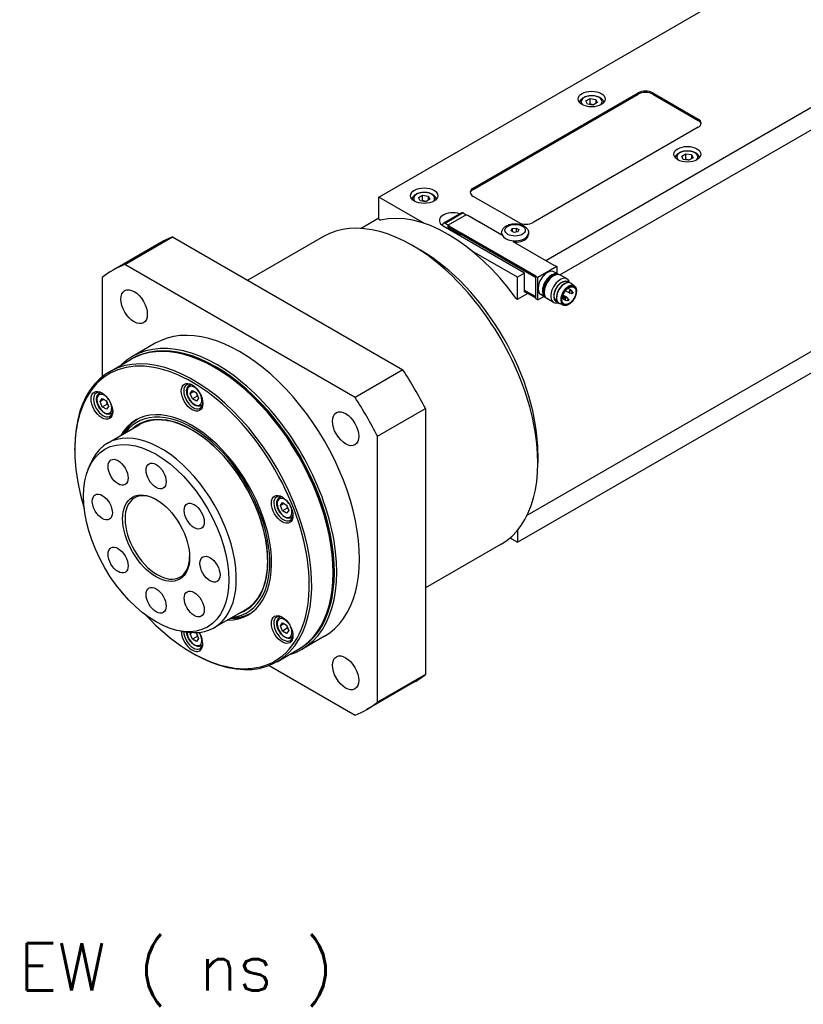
# Model space of a CAD drawing. Extents: x 47048 to 48733, y 15921 to 17109.
# Tile 19 of 26: x 48386 to 48502, y 16738 to 16884. Entities that reach past the tile are written whole.
import ezdxf

# ---------------------------------------------------------------- set-up
doc = ezdxf.new("R2010")
doc.units = 0
doc.header["$LTSCALE"] = 25.4
doc.layers.get('0').update_dxf_attribs({"linetype": 'CONTINUOUS'})
doc.layers.add('ATA-TEXT', color=7, linetype='CONTINUOUS')
doc.styles.get("Standard").update_dxf_attribs({"font": 'simplex.shx'})

msp = doc.modelspace()

# ---------------------------------------------------------------- linework, layer by layer
for p, q in [((48583.670512, 16917.4433858), (48463.7805573, 16848.2248881)), ((48465.8260255, 16846.1398535), (48584.0947761, 16914.4223484)), ((48439.0671753, 16857.6350112), (48499.7015818, 16892.6423021)), ((48453.0325342, 16858.9618182), (48477.4277181, 16873.0463842)), ((48453.0325342, 16858.757694), (48477.4277181, 16872.84226)), ((48477.4277181, 16873.0463842), (48477.4277181, 16872.84226)), ((48479.5490385, 16872.84226), (48479.5490385, 16873.0463842)), ((48479.5490385, 16873.0463842), (48486.2665529, 16869.1680254)), ((48479.5490385, 16872.84226), (48486.2665529, 16868.9639013)), ((48469.6969107, 16871.8489868), (48470.3092832, 16872.2025402)), ((48469.9210546, 16871.3660239), (48469.6969107, 16871.8489868)), ((48470.7575709, 16871.2366143), (48469.9210546, 16871.3660239)), ((48470.3092832, 16871.3860436), (48470.3092832, 16872.2025402)), ((48470.3092832, 16872.2025402), (48471.1457995, 16872.0731306)), ((48471.3699433, 16871.5901677), (48470.7575709, 16871.2366143)), ((48471.1457995, 16872.0731306), (48471.1457995, 16871.4607582)), ((48471.1457995, 16872.0731306), (48471.3699433, 16871.5901677)), ((48486.2665529, 16869.1680254), (48486.2665529, 16868.9639013)), ((48486.2665529, 16867.9432806), (48461.871369, 16853.8587145)), ((48483.8390463, 16863.684021), (48484.4514188, 16864.0375743)), ((48484.4514188, 16863.2210778), (48484.4514188, 16864.0375743)), ((48484.4514188, 16864.0375743), (48485.2879351, 16863.9081648)), ((48485.2879351, 16863.9081648), (48485.2879351, 16863.2957924)), ((48485.2879351, 16863.9081648), (48485.512079, 16863.4252019)), ((48484.0631902, 16863.201058), (48483.8390463, 16863.684021)), ((48484.8997065, 16863.0716485), (48484.0631902, 16863.201058)), ((48485.512079, 16863.4252019), (48484.8997065, 16863.0716485)), ((48444.9481734, 16857.5602966), (48445.5605458, 16857.91385)), ((48445.5605458, 16857.0973534), (48445.5605458, 16857.91385)), ((48445.5605458, 16857.91385), (48446.3970621, 16857.7844405)), ((48453.0325342, 16858.757694), (48453.0325342, 16858.9618182)), ((48439.0671753, 16854.3690249), (48439.0671753, 16857.6350112)), ((48445.8381265, 16853.7258007), (48439.0671753, 16857.6350112)), ((48445.1723173, 16857.0773337), (48444.9481734, 16857.5602966)), ((48446.0088336, 16856.9479242), (48445.1723173, 16857.0773337)), ((48446.621206, 16857.3014776), (48446.0088336, 16856.9479242)), ((48446.3970621, 16857.7844405), (48446.3970621, 16857.172068)), ((48446.3970621, 16857.7844405), (48446.621206, 16857.3014776)), ((48459.7500486, 16853.8587145), (48453.0325342, 16857.7370733)), ((48451.2958422, 16855.3031624), (48448.619443, 16853.7579426)), ((48451.5458422, 16855.278398), (48448.869443, 16853.7331782)), ((48452.0072294, 16855.0222222), (48449.3202236, 16853.4708787)), ((48451.5458422, 16855.278398), (48451.9983905, 16855.0171191)), ((48452.1840061, 16854.9201601), (48452.0072294, 16855.0222222)), ((48439.0671753, 16854.490056), (48436.4789419, 16852.9957388)), ((48439.0671753, 16854.3690249), (48439.3139755, 16854.2265347)), ((48449.3219914, 16853.4718993), (48448.869443, 16853.7331782)), ((48452.2547167, 16854.9609849), (48452.1840061, 16854.9201601)), ((48452.2547167, 16854.9609849), (48454.0224837, 16853.9403642)), ((48453.951773, 16853.8995394), (48454.0224837, 16853.9403642)), ((48457.2398195, 16852.0011848), (48453.951773, 16853.8995394)), ((48454.0224837, 16853.9403642), (48454.0224837, 16853.8587145)), ((48448.5158896, 16853.529054), (48448.5158896, 16853.4086938)), ((48460.6339321, 16846.4081832), (48448.6131168, 16853.3484042)), ((48449.3202236, 16852.9401559), (48449.3202236, 16853.4708787)), ((48449.3202236, 16853.4708787), (48449.4970003, 16853.3688166)), ((48449.4970003, 16853.3688166), (48449.4262896, 16853.3279918)), ((48449.4262896, 16853.3279918), (48449.4262896, 16853.1238676)), ((48451.1940566, 16852.307371), (48449.4262896, 16853.3279918)), ((48449.4262896, 16853.1238676), (48451.1940566, 16852.1032469)), ((48449.4970003, 16853.0830428), (48449.4970003, 16852.8380938)), ((48449.514678, 16853.0728366), (48449.514678, 16852.8278876)), ((48451.1940566, 16852.307371), (48451.2647672, 16852.3481959)), ((48451.1940566, 16852.1032469), (48451.1940566, 16852.307371)), ((48451.1940566, 16852.1032469), (48451.2647672, 16852.1440717)), ((48462.2249223, 16845.7958108), (48451.2470896, 16852.1338655)), ((48451.2647672, 16852.3481959), (48451.2647672, 16852.1440717)), ((48451.2647672, 16852.3481959), (48462.295633, 16845.9795225)), ((48451.2647672, 16852.1440717), (48462.2249223, 16845.8162232)), ((48457.2197185, 16852.3277834), (48457.2197185, 16852.1236593)), ((48458.662041, 16852.6497587), (48458.8114702, 16852.971734)), ((48459.0702893, 16852.4140565), (48458.662041, 16852.6497587)), ((48458.8114702, 16852.971734), (48459.3691478, 16853.058007)), ((48458.8114702, 16852.971734), (48458.8114702, 16852.5634857)), ((48459.6279668, 16852.5003295), (48459.0702893, 16852.4140565)), ((48459.3691478, 16853.058007), (48459.3691478, 16852.46029)), ((48459.3691478, 16853.058007), (48459.7773961, 16852.8223048)), ((48459.7773961, 16852.8223048), (48459.6279668, 16852.5003295)), ((48461.2197185, 16852.3277834), (48461.2197185, 16852.1236593)), ((48406.8821464, 16850.919128), (48399.8110786, 16846.8366451)), ((48401.5362805, 16847.6642409), (48408.6073483, 16851.7467238)), ((48408.6073483, 16851.7467238), (48442.6569445, 16832.0881803)), ((48430.8919227, 16851.7907977), (48419.7114664, 16845.3357583)), ((48464.9826388, 16847.530866), (48458.9368758, 16851.0213889)), ((48445.2543596, 16849.7762316), (48444.0169227, 16850.4906661)), ((48459.5732719, 16845.7958108), (48452.8023207, 16849.7050213)), ((48435.5858767, 16828.0056974), (48401.5362805, 16847.6642409)), ((48460.6339321, 16846.4081832), (48459.5732719, 16845.7958108)), ((48460.6339321, 16843.5504452), (48460.6339321, 16846.4081832)), ((48465.4069029, 16847.3675667), (48462.5784757, 16845.7345736)), ((48465.6040854, 16846.2189906), (48464.9676893, 16846.5864141)), ((48465.0533495, 16847.5716909), (48464.9826388, 16847.530866)), ((48465.0533495, 16847.5716909), (48465.4069029, 16847.3675667)), ((48465.4069029, 16847.3675667), (48465.4069029, 16846.332834)), ((48398.2317587, 16845.7563743), (48398.2317587, 16831.0872143)), ((48459.5732719, 16842.5298245), (48459.5732719, 16845.7958108)), ((48462.295633, 16845.9795225), (48462.2249223, 16845.9386977)), ((48462.2249223, 16845.9386977), (48462.2249223, 16842.6318865)), ((48462.5784757, 16845.7345736), (48462.2249223, 16845.9386977)), ((48462.5784757, 16842.4277624), (48462.5784757, 16845.7345736)), ((48464.6997961, 16845.8719491), (48464.9167011, 16845.9971793)), ((48466.8971046, 16845.5302007), (48465.9167011, 16846.0962369)), ((48466.6779483, 16844.8946391), (48466.7792834, 16844.9313522)), ((48467.0790555, 16844.9921386), (48466.9265096, 16845.080211)), ((48467.9929548, 16844.4699854), (48467.4853507, 16844.8665153)), ((48459.5732719, 16842.5298245), (48461.0581962, 16843.3871459)), ((48460.6339321, 16843.8566314), (48462.2249223, 16842.9380728)), ((48462.2249223, 16842.9176604), (48460.6339321, 16843.836219)), ((48462.2249223, 16842.7135362), (48460.6339321, 16843.6320949)), ((48460.7046428, 16843.59127), (48460.6339321, 16843.5504452)), ((48518.6357178, 16843.8486491), (48460.9789419, 16810.5604941)), ((48463.5024875, 16843.7981499), (48463.5024875, 16843.5476895)), ((48467.229982, 16843.4543721), (48466.657861, 16843.7846864)), ((48467.479982, 16843.8873848), (48467.028549, 16844.1480198)), ((48467.610082, 16843.3721758), (48467.311678, 16843.4246575)), ((48467.7412161, 16843.5993068), (48467.5465636, 16843.8314913)), ((48459.3264716, 16842.6723147), (48459.5732719, 16842.5298245)), ((48459.5732719, 16806.6039749), (48521.3593288, 16842.2761715)), ((48462.2249223, 16842.6318865), (48462.5784757, 16842.4277624)), ((48462.5784757, 16842.4277624), (48463.4745805, 16842.9451287)), ((48463.6540854, 16842.8414916), (48463.0176893, 16843.208915)), ((48464.8971046, 16842.066099), (48463.9167011, 16842.6321353)), ((48465.4540555, 16842.177556), (48465.3015096, 16842.2656284)), ((48465.337939, 16842.5736748), (48465.356812, 16842.4675594)), ((48466.6112636, 16842.3827203), (48466.1598306, 16842.6433553)), ((48466.3726451, 16842.6577413), (48466.1664965, 16842.6939976)), ((48466.8612636, 16842.815733), (48466.2891425, 16843.1460473)), ((48466.5037792, 16842.8848722), (48466.3091268, 16843.1170568)), ((48466.9913635, 16842.300524), (48466.6929596, 16842.3530057)), ((48467.1224977, 16842.527655), (48466.9278452, 16842.7598395)), ((48466.3632031, 16841.6471726), (48465.765996, 16841.8885057)), ((48406.0610786, 16836.0113275), (48402.7023214, 16834.0721481)), ((48399.2917875, 16831.8144003), (48402.473768, 16833.6515177)), ((48415.0255447, 16832.3236172), (48414.848768, 16832.4256793)), ((48442.6569445, 16832.0881803), (48435.5858767, 16828.0056974)), ((48411.1099855, 16829.8383284), (48411.2759104, 16829.9341252)), ((48411.2311918, 16828.5946877), (48411.537378, 16829.0302834)), ((48411.2311918, 16828.5946877), (48411.7615218, 16828.9008739)), ((48411.537378, 16829.0302834), (48412.1497504, 16828.67673)), ((48397.7908851, 16828.6487144), (48397.9568099, 16828.7445111)), ((48397.9120913, 16827.4050736), (48398.2182775, 16827.8406694)), ((48398.4424214, 16827.7112598), (48397.9120913, 16827.4050736)), ((48398.2182775, 16826.6159245), (48397.9120913, 16827.4050736)), ((48398.2182775, 16827.8406694), (48398.8306499, 16827.487116)), ((48398.8306499, 16827.487116), (48399.1368361, 16826.6979668)), ((48411.537378, 16827.8055386), (48411.2311918, 16828.5946877)), ((48412.2444848, 16828.2137869), (48411.537378, 16827.8055386)), ((48412.1497504, 16827.4519852), (48411.537378, 16827.8055386)), ((48412.1497504, 16828.67673), (48412.4559366, 16827.8875809)), ((48412.4559366, 16827.8875809), (48412.1497504, 16827.4519852)), ((48398.2182775, 16826.6159245), (48398.9253843, 16827.0241728)), ((48398.8306499, 16826.2623711), (48398.2182775, 16826.6159245)), ((48399.1368361, 16826.6979668), (48398.8306499, 16826.2623711)), ((48412.8599855, 16826.8072395), (48413.0259104, 16826.9030363)), ((48438.8903986, 16822.2820976), (48445.9614664, 16826.3645805)), ((48445.9614664, 16826.3645805), (48445.9614664, 16787.0474935)), ((48399.5408851, 16825.6176254), (48399.7068099, 16825.7134222)), ((48399.0188167, 16821.2644957), (48403.6857215, 16823.9589345)), ((48401.5219182, 16822.7096621), (48401.5299575, 16822.7242408)), ((48438.8903986, 16782.9650106), (48438.8903986, 16822.2820976)), ((48394.1658947, 16820.2802926), (48394.1658947, 16820.4844168)), ((48462.5784757, 16819.7699823), (48462.5784757, 16818.3411133)), ((48396.1642704, 16817.4232663), (48396.4900029, 16818.2199086)), ((48424.429086, 16813.2691419), (48424.5950109, 16813.3649386)), ((48424.5502922, 16812.0255011), (48424.8564784, 16812.4610969)), ((48425.0806223, 16812.3316874), (48424.5502922, 16812.0255011)), ((48424.8564784, 16811.236352), (48424.5502922, 16812.0255011)), ((48424.8564784, 16812.4610969), (48425.4688509, 16812.1075435)), ((48425.5635852, 16811.6446003), (48424.8564784, 16811.236352)), ((48425.4688509, 16812.1075435), (48425.7750371, 16811.3183944)), ((48425.4688509, 16810.8827986), (48424.8564784, 16811.236352)), ((48425.7750371, 16811.3183944), (48425.4688509, 16810.8827986)), ((48426.179086, 16810.2380529), (48426.3450109, 16810.3338497)), ((48458.4532052, 16807.2506458), (48459.5732719, 16806.6039749)), ((48459.5732719, 16808.3839346), (48459.5732719, 16806.6039749)), ((48457.1419227, 16806.324464), (48445.9614664, 16799.8694246)), ((48432.3496608, 16802.3173679), (48432.3496608, 16802.1132437)), ((48414.7688167, 16793.9846955), (48419.4357215, 16796.6791342)), ((48417.2719182, 16795.4298618), (48417.2885634, 16795.4295348)), ((48424.429086, 16795.5103412), (48424.5950109, 16795.606138)), ((48424.5502922, 16794.2667005), (48424.8564784, 16794.7022962)), ((48425.0806223, 16794.5728867), (48424.5502922, 16794.2667005)), ((48424.8564784, 16793.4775514), (48424.5502922, 16794.2667005)), ((48424.8564784, 16794.7022962), (48425.4688509, 16794.3487429)), ((48425.5635852, 16793.8857997), (48424.8564784, 16793.4775514)), ((48425.4688509, 16794.3487429), (48425.7750371, 16793.5595937)), ((48410.0149412, 16793.4332006), (48410.86772, 16793.3169721)), ((48411.2311918, 16793.0770864), (48411.363511, 16793.2653304)), ((48411.5391553, 16793.2548893), (48411.2311918, 16793.0770864)), ((48411.537378, 16792.2879373), (48411.2311918, 16793.0770864)), ((48412.2444848, 16792.6961856), (48411.537378, 16792.2879373)), ((48411.9958996, 16793.2479546), (48412.1497504, 16793.1591288)), ((48412.1497504, 16793.1591288), (48412.4559366, 16792.3699796)), ((48425.4688509, 16793.123998), (48424.8564784, 16793.4775514)), ((48425.7750371, 16793.5595937), (48425.4688509, 16793.123998)), ((48426.179086, 16792.4792523), (48426.3450109, 16792.5750491)), ((48431.0610786, 16792.7100573), (48427.7023214, 16790.770878)), ((48412.1497504, 16791.9343839), (48411.537378, 16792.2879373)), ((48412.4559366, 16792.3699796), (48412.1497504, 16791.9343839)), ((48412.8599855, 16791.2896382), (48413.0259104, 16791.385435)), ((48411.4900108, 16790.2740433), (48411.6667875, 16790.1719812)), ((48424.0417875, 16788.9461429), (48427.223768, 16790.7832602)), ((48422.8820115, 16788.391724), (48435.5858767, 16781.057144)), ((48445.9614664, 16787.0474935), (48438.8903986, 16782.9650106)), ((48444.3821464, 16785.9672227), (48437.3110786, 16781.8847398))]:
    msp.add_line(p, q)
for centre, start, end in [((48467.354982, 16843.6708784), 240, 260.025137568), ((48467.354982, 16843.6708784), 39.974862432, 60), ((48466.1175452, 16842.9564439), 39.974862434, 47.353259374), ((48466.7362636, 16842.5992267), 240, 260.025137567), ((48466.7362636, 16842.5992267), 39.974862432, 60)]:
    msp.add_arc(centre, 0.25, start, end)
for centre, major_axis in [((48470.533427, 16872.1278255), (-2, 0)), ((48484.6755627, 16863.9628597), (-2, 0)), ((48445.7846897, 16857.8391354), (-2, 0)), ((48459.2197185, 16852.7360317), (1.5, 0)), ((48402.9360786, 16841.4239863), (-1.375, 2.3815699)), ((48467.1746698, 16843.0605473), (-0.767875, -1.3299985)), ((48467.1746698, 16843.0605473), (-0.725, -1.2557368)), ((48467.6873222, 16843.4790017), (-0.043, -0.0744782)), ((48466.4498854, 16842.7645672), (-0.043, -0.0744782)), ((48467.0686038, 16842.40735), (-0.043, -0.0744782)), ((48411.4900108, 16828.0370102), (-1.125, 1.9485572)), ((48398.1709103, 16826.8473961), (-1.125, 1.9485572)), ((48434.1860786, 16823.3817904), (-1.375, 2.3815699)), ((48406.1867099, 16807.2163473), (-7.5863249, 13.1399001)), ((48400.5617099, 16816.9591331), (-1.047, 1.8134572)), ((48406.1867099, 16816.4019339), (-1.047, 1.8134572)), ((48406.1867099, 16807.2163473), (-3.5, 6.0621778)), ((48398.2317587, 16811.8091406), (-1.047, 1.8134572)), ((48424.8091113, 16811.4678236), (-1.125, 1.9485572)), ((48411.8117099, 16810.4639426), (-1.047, 1.8134572)), ((48400.5617099, 16803.9687521), (-1.047, 1.8134572)), ((48414.1416612, 16802.6235541), (-1.047, 1.8134572)), ((48406.1867099, 16798.0307608), (-1.047, 1.8134572)), ((48411.8117099, 16797.4735616), (-1.047, 1.8134572)), ((48424.8091113, 16793.709023), (-1.125, 1.9485572)), ((48434.1860786, 16787.2973986), (-1.375, 2.3815699))]:
    msp.add_ellipse(centre, major_axis=major_axis, ratio=0.5773502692)
for centre, major_axis, start_param, end_param in [((48470.533427, 16871.7195772), (-1.55, 0), 2.617211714, 6.8075662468), ((48478.4883783, 16872.4340118), (-1.5, 0), 3.926990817, 5.4977871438), ((48478.4883783, 16872.2298876), (-1.5, 0), 3.926990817, 5.4977871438), ((48485.2058927, 16868.555653), (1.5, 0), 5.4977871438, 7.0685834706), ((48485.2058927, 16868.3515288), (1.5, 0), 0.118125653, 0.7853981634), ((48484.6755627, 16863.5546114), (-1.55, 0), 2.617211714, 6.8075662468), ((48445.7846897, 16857.4308871), (-1.55, 0), 2.617211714, 6.8075662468), ((48454.0931944, 16858.3494457), (-1.5, 0), 5.4977871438, 7.0685834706), ((48454.0931944, 16858.1453216), (-1.5, 0), 5.4977871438, 6.1650596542), ((48444.0169227, 16829.0576309), (13.125, -22.7331668), 0, 3.1415926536), ((48449.3202236, 16832.1194931), (-12.25, 21.2176224), 4.8820129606, 6.1135613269), ((48450.0273304, 16854.1649008), (-2, 0), 4.1781773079, 7.0685834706), ((48451.5458422, 16854.8701497), (-0.25, 0.4330127), 5.4977871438, 6.2831853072), ((48448.869443, 16853.3249299), (-0.25, 0.4330127), 5.4977871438, 7.0685834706), ((48460.8107088, 16854.471087), (1.5, 0), 3.926990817, 5.4977871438), ((48459.2197185, 16852.3277834), (-2, 0), 0, 3.1415926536), ((48459.2197185, 16852.1236593), (-2, 0), 0, 0.1013169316), ((48459.2197185, 16852.1236593), (2, 0), 4.6110720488, 6.2831853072), ((48425.6321464, 16818.4431753), (-18.75, 32.4759526), 6.1949502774, 6.2831853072), ((48445.2543596, 16829.7720654), (-12.25, 21.2176224), 3.926990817, 5.4977871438), ((48418.5610786, 16814.3606924), (-18.75, 32.4759526), 6.1949502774, 6.3714203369), ((48463.9926893, 16844.8976646), (-0.975, -1.6887495), 3.1415926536, 6.2831853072), ((48464.6290854, 16844.5302411), (-0.975, -1.6887495), 3.0820982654, 6.3426796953), ((48464.9167011, 16844.3641861), (-1, -1.7320508), 3.1415926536, 6.2831853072), ((48464.6997961, 16844.4894163), (-0.925, -1.602147), 3.3865813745, 6.0381965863), ((48464.6997961, 16844.4894163), (0.846625, 1.4663975), 0.7853981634, 2.3561944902), ((48465.8971046, 16843.7981499), (-1, -1.7320508), 2.5903181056, 6.8344598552), ((48466.1140096, 16843.6729197), (-0.846625, -1.4663975), 2.9149120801, 6.5098658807), ((48466.1140096, 16843.6729197), (-0.8125, -1.4072913), 3.1415926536, 6.2831853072), ((48466.5559514, 16843.4177645), (-0.8625, -1.4938938), 3.0606673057, 6.364110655), ((48466.467563, 16843.4687955), (0.8125, 1.4072913), 0.6012642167, 2.5403284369), ((48467.1119905, 16843.0967352), (-0.8175514, -1.4160406), 3.0606673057, 6.364110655), ((48467.354982, 16843.6708784), (-0.125, -0.2165064), 3.1415926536, 6.2831853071), ((48467.4044079, 16843.6423424), (-0.1200148, -0.2078717), 2.9341932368, 6.490584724), ((48467.6618521, 16843.493707), (-0.067003, -0.1160525), 2.9341932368, 6.490584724), ((48466.166971, 16842.9279079), (0.1200148, 0.2078717), 6.0757858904, 6.295652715), ((48466.4244152, 16842.7792724), (-0.067003, -0.1160525), 2.9341932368, 6.490584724), ((48466.7362636, 16842.5992267), (-0.125, -0.2165064), 3.1415926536, 6.2831853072), ((48466.7856895, 16842.5706907), (-0.1200148, -0.2078717), 2.9341932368, 6.490584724), ((48467.0431336, 16842.4220552), (-0.067003, -0.1160525), 2.9341932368, 6.490584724), ((48418.5610786, 16814.3606924), (12.5, -21.6506351), 0, 3.1415926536), ((48414.848768, 16812.2173889), (-12.375, 21.4341287), 3.1415926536, 6.2831853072), ((48415.2023214, 16812.4215131), (12.5, -21.6506351), 6.1416458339, 9.5663174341), ((48415.0255447, 16812.319451), (-12.375, 21.4341287), 3.1344501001, 6.2903278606), ((48411.4900108, 16810.2782095), (-12.25, 21.2176224), 1.951356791, 7.4734211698), ((48411.6667875, 16810.3802716), (12.375, -21.4341287), 5.4977871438, 10.2101761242), ((48415.0255447, 16812.319451), (-12.25, 21.2176224), 3.926990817, 5.4977871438), ((48425.6321464, 16818.4431753), (-18.75, 32.4759526), 4.6241539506, 4.8006240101), ((48398.347687, 16826.9494582), (1, -1.7320508), 2.4168903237, 7.007887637), ((48411.6667875, 16828.1390722), (1, -1.7320508), 2.4168903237, 7.007887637), ((48411.8435642, 16828.2411343), (0.775, -1.3423394), 1.7419583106, 7.6828196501), ((48411.9849855, 16828.322784), (-0.875, 1.5155445), 6.0417779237, 6.2831853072), ((48398.5244637, 16827.0515202), (0.775, -1.3423394), 1.7419583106, 7.6828196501), ((48398.6658851, 16827.1331699), (-0.875, 1.5155445), 6.0417779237, 6.2831853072), ((48418.5610786, 16814.3606924), (-18.75, 32.4759526), 4.6241539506, 4.8006240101), ((48411.4900108, 16810.2782095), (-8.3125, 14.3976723), 2.8157096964, 6.6090682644), ((48411.4900108, 16810.2782095), (8.1250947, -14.0730769), 6.034429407, 9.673533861), ((48411.9849855, 16828.322784), (0.875, -1.5155445), 0, 0.2414073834), ((48398.6658851, 16827.1331699), (0.875, -1.5155445), 0, 0.2414073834), ((48411.9319525, 16810.5333647), (-8.3125, 14.3976723), 0.0265860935, 0.3258829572), ((48411.4900108, 16810.2782095), (7.925, -13.7265026), 6.1707949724, 9.5371682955), ((48406.8938167, 16807.6245956), (7.875, -13.6399001), 5.8626509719, 9.8453122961), ((48412.1562512, 16810.6628636), (-8.3444216, 14.4529622), 0.1752557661, 0.3354571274), ((48406.3634866, 16807.3184094), (3.375, -5.8456715), 2.3745456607, 7.0502323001), ((48424.985888, 16811.5698857), (1, -1.7320508), 2.4168903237, 7.007887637), ((48425.1626647, 16811.6719477), (0.775, -1.3423394), 1.7419583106, 7.6828196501), ((48425.304086, 16811.7535974), (-0.875, 1.5155445), 6.0417779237, 6.2831853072), ((48425.304086, 16811.7535974), (0.875, -1.5155445), 0, 0.2414073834), ((48411.9319525, 16810.5333647), (8.3125, -14.3976723), 5.95730235, 6.2565992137), ((48412.1562512, 16810.6628636), (8.3444216, -14.4529622), 5.9477281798, 6.1079295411), ((48424.985888, 16793.811085), (1, -1.7320508), 2.4168903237, 7.007887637), ((48425.1626647, 16793.9131471), (0.775, -1.3423394), 1.7419583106, 7.6828196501), ((48425.304086, 16793.9947968), (-0.875, 1.5155445), 6.0417779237, 6.2831853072), ((48411.4900108, 16792.5194089), (1.125, -1.9485572), 3.9204970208, 7.912058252), ((48411.6667875, 16792.621471), (1, -1.7320508), 3.9496473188, 7.007887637), ((48411.8435642, 16792.723533), (0.775, -1.3423394), 3.9450770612, 7.6828196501), ((48425.304086, 16793.9947968), (0.875, -1.5155445), 0, 0.2414073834), ((48411.9849855, 16792.8051827), (0.875, -1.5155445), 0, 0.2414073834), ((48425.6321464, 16818.4431753), (18.75, -32.4759526), 0, 0.0882350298), ((48418.5610786, 16814.3606924), (18.75, -32.4759526), 6.1949502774, 6.3714203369)]:
    msp.add_ellipse(centre, major_axis=major_axis, ratio=0.5773502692, start_param=start_param, end_param=end_param)
for points, knots in [([(48468.7835346, 16871.5686963), (48468.7853545, 16871.6737132), (48468.8107769, 16871.7779526), (48468.907115, 16871.9838466), (48468.9830005, 16872.0834352), (48469.1832778, 16872.2712836), (48469.3131435, 16872.3565169), (48469.6107166, 16872.498622), (48469.7797689, 16872.5543166), (48470.1356405, 16872.6296551), (48470.3222672, 16872.6495074), (48470.6954648, 16872.6526252), (48470.8819545, 16872.63607), (48471.2386612, 16872.5676289), (48471.4087562, 16872.5156552), (48471.7169683, 16872.3782428), (48471.8549395, 16872.2926063), (48472.0789117, 16872.0924843), (48472.1666085, 16871.9782793), (48472.2599864, 16871.7615806), (48472.281643, 16871.6654353), (48472.2833194, 16871.5686963)], [5.5077918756, 5.5077918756, 5.5077918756, 5.5077918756, 5.7616323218, 5.7616323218, 6.0495624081, 6.0495624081, 6.377514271, 6.377514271, 6.7171291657, 6.7171291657, 7.0541144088, 7.0541144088, 7.3894281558, 7.3894281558, 7.7261497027, 7.7261497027, 8.0657101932, 8.0657101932, 8.3955434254, 8.3955434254, 8.6293750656, 8.6293750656, 8.6293750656, 8.6293750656]), ([(48482.9256702, 16863.4037305), (48482.9274901, 16863.5087474), (48482.9529125, 16863.6129868), (48483.0492506, 16863.8188808), (48483.1251361, 16863.9184694), (48483.3254135, 16864.1063178), (48483.4552791, 16864.1915511), (48483.7528523, 16864.3336562), (48483.9219045, 16864.3893508), (48484.2777761, 16864.4646893), (48484.4644028, 16864.4845416), (48484.8376005, 16864.4876594), (48485.0240901, 16864.4711042), (48485.3807968, 16864.4026631), (48485.5508918, 16864.3506894), (48485.8591039, 16864.213277), (48485.9970751, 16864.1276405), (48486.2210474, 16863.9275185), (48486.3087442, 16863.8133135), (48486.4021221, 16863.5966148), (48486.4237786, 16863.5004695), (48486.4254551, 16863.4037305)], [5.5077918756, 5.5077918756, 5.5077918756, 5.5077918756, 5.7616323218, 5.7616323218, 6.0495624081, 6.0495624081, 6.377514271, 6.377514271, 6.7171291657, 6.7171291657, 7.0541144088, 7.0541144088, 7.3894281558, 7.3894281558, 7.7261497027, 7.7261497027, 8.0657101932, 8.0657101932, 8.3955434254, 8.3955434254, 8.6293750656, 8.6293750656, 8.6293750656, 8.6293750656]), ([(48444.0347973, 16857.2800061), (48444.0366172, 16857.385023), (48444.0620396, 16857.4892624), (48444.1583777, 16857.6951564), (48444.2342632, 16857.7947451), (48444.4345405, 16857.9825935), (48444.5644061, 16858.0678267), (48444.8619793, 16858.2099318), (48445.0310316, 16858.2656264), (48445.3869032, 16858.3409649), (48445.5735299, 16858.3608172), (48445.9467275, 16858.3639351), (48446.1332171, 16858.3473798), (48446.4899239, 16858.2789388), (48446.6600188, 16858.226965), (48446.9682309, 16858.0895526), (48447.1062021, 16858.0039161), (48447.3301744, 16857.8037941), (48447.4178712, 16857.6895892), (48447.5112491, 16857.4728904), (48447.5329057, 16857.3767451), (48447.5345821, 16857.2800061)], [5.5077918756, 5.5077918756, 5.5077918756, 5.5077918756, 5.7616323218, 5.7616323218, 6.0495624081, 6.0495624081, 6.377514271, 6.377514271, 6.7171291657, 6.7171291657, 7.0541144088, 7.0541144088, 7.3894281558, 7.3894281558, 7.7261497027, 7.7261497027, 8.0657101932, 8.0657101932, 8.3955434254, 8.3955434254, 8.6293750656, 8.6293750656, 8.6293750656, 8.6293750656]), ([(48457.2197185, 16852.3277834), (48457.2197185, 16852.4584229), (48457.2461532, 16852.5884887), (48457.3455511, 16852.8377642), (48457.4217906, 16852.9546415), (48457.6244327, 16853.1822126), (48457.7583818, 16853.2857632), (48458.0769388, 16853.4705638), (48458.2669305, 16853.5455886), (48458.6702601, 16853.6521844), (48458.8838907, 16853.6830822), (48459.3121581, 16853.699751), (48459.5266401, 16853.6860483), (48459.9421343, 16853.6144345), (48460.1430108, 16853.5564084), (48460.5152111, 16853.3931182), (48460.6867936, 16853.2875847), (48460.9633458, 16853.031491), (48461.0739251, 16852.8847047), (48461.1923412, 16852.5929522), (48461.2197185, 16852.4606784), (48461.2197185, 16852.3277834)], [5.4977871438, 5.4977871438, 5.4977871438, 5.4977871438, 5.7240613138, 5.7240613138, 5.9726549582, 5.9726549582, 6.2807942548, 6.2807942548, 6.6392925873, 6.6392925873, 7.0012713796, 7.0012713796, 7.3586938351, 7.3586938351, 7.7183768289, 7.7183768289, 8.0818794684, 8.0818794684, 8.409199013, 8.409199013, 8.6393797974, 8.6393797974, 8.6393797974, 8.6393797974]), ([(48467.9929548, 16844.4699854), (48468.0734233, 16844.4071251), (48468.1388385, 16844.3236901), (48468.2389713, 16844.1200705), (48468.2709775, 16843.9973717), (48468.2969537, 16843.72373), (48468.2888446, 16843.5714799), (48468.2327099, 16843.2567586), (48468.1845601, 16843.0942987), (48468.0539197, 16842.7758884), (48467.9716116, 16842.6199735), (48467.78098, 16842.3293669), (48467.6727231, 16842.1947058), (48467.4399876, 16841.9594895), (48467.3155073, 16841.8590752), (48467.0610905, 16841.7034209), (48466.9311066, 16841.6482715), (48466.6799661, 16841.5931636), (48466.5582999, 16841.5919975), (48466.4180258, 16841.6272257), (48466.3901865, 16841.6362685), (48466.3632031, 16841.6471726)], [4.0079161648, 4.0079161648, 4.0079161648, 4.0079161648, 4.2959813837, 4.2959813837, 4.6088430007, 4.6088430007, 4.9380772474, 4.9380772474, 5.2679784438, 5.2679784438, 5.5962453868, 5.5962453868, 5.9241896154, 5.9241896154, 6.2533525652, 6.2533525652, 6.5837615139, 6.5837615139, 6.90555467, 6.90555467, 6.9876581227, 6.9876581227, 6.9876581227, 6.9876581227]), ([(48467.7412161, 16843.5993068), (48467.7475836, 16843.5917115), (48467.7523086, 16843.5832785), (48467.7597905, 16843.5640745), (48467.7618525, 16843.5532262), (48467.76339, 16843.5288768), (48467.762015, 16843.5153863), (48467.7558718, 16843.48794), (48467.7508143, 16843.474019), (48467.7377926, 16843.447711), (48467.7298663, 16843.4353169), (48467.7115132, 16843.4127308), (48467.7010905, 16843.4025426), (48467.6777904, 16843.3855275), (48467.6648927, 16843.3786131), (48467.638514, 16843.3712048), (48467.6254196, 16843.369816), (48467.6113231, 16843.3719649), (48467.6107026, 16843.3720666), (48467.610082, 16843.3721758)], [4.1343902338, 4.1343902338, 4.1343902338, 4.1343902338, 4.3604202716, 4.3604202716, 4.6421557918, 4.6421557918, 5.0009133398, 5.0009133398, 5.387264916, 5.387264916, 5.768316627, 5.768316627, 6.1515296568, 6.1515296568, 6.534535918, 6.534535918, 6.8468135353, 6.8468135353, 6.8611840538, 6.8611840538, 6.8611840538, 6.8611840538]), ([(48466.5037792, 16842.8848722), (48466.5101467, 16842.877277), (48466.5148718, 16842.8688439), (48466.5223536, 16842.84964), (48466.5244156, 16842.8387917), (48466.5259531, 16842.8144423), (48466.5245781, 16842.8009517), (48466.518435, 16842.7735055), (48466.5133774, 16842.7595845), (48466.5003558, 16842.7332765), (48466.4924294, 16842.7208824), (48466.4740763, 16842.6982963), (48466.4636536, 16842.6881081), (48466.4403535, 16842.671093), (48466.4274558, 16842.6641786), (48466.4010771, 16842.6567703), (48466.3879827, 16842.6553815), (48466.3738862, 16842.6575304), (48466.3732657, 16842.6576321), (48466.3726451, 16842.6577413)], [4.1343902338, 4.1343902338, 4.1343902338, 4.1343902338, 4.3604202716, 4.3604202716, 4.6421557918, 4.6421557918, 5.0009133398, 5.0009133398, 5.387264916, 5.387264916, 5.768316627, 5.768316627, 6.1515296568, 6.1515296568, 6.534535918, 6.534535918, 6.8468135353, 6.8468135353, 6.8611840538, 6.8611840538, 6.8611840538, 6.8611840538]), ([(48467.1224977, 16842.527655), (48467.1288651, 16842.5200598), (48467.1335902, 16842.5116267), (48467.141072, 16842.4924228), (48467.143134, 16842.4815744), (48467.1446716, 16842.4572251), (48467.1432966, 16842.4437345), (48467.1371534, 16842.4162882), (48467.1320958, 16842.4023672), (48467.1190742, 16842.3760593), (48467.1111479, 16842.3636652), (48467.0927947, 16842.341079), (48467.0823721, 16842.3308908), (48467.0590719, 16842.3138757), (48467.0461742, 16842.3069614), (48467.0197955, 16842.299553), (48467.0067012, 16842.2981642), (48466.9926046, 16842.3003131), (48466.9919841, 16842.3004149), (48466.9913635, 16842.300524)], [4.1343902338, 4.1343902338, 4.1343902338, 4.1343902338, 4.3604202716, 4.3604202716, 4.6421557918, 4.6421557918, 5.0009133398, 5.0009133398, 5.387264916, 5.387264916, 5.768316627, 5.768316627, 6.1515296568, 6.1515296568, 6.534535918, 6.534535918, 6.8468135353, 6.8468135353, 6.8611840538, 6.8611840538, 6.8611840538, 6.8611840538]), ([(48412.8599855, 16826.8072395), (48412.765441, 16826.7526542), (48412.658517, 16826.7204482), (48412.4278563, 16826.7005721), (48412.3036672, 16826.7164965), (48412.040847, 16826.7960176), (48411.9021001, 16826.8658679), (48411.6302469, 16827.0525213), (48411.4974878, 16827.1710776), (48411.2543069, 16827.4416021), (48411.1438009, 16827.5932995), (48410.954502, 16827.9149392), (48410.8755945, 16828.0847216), (48410.7565128, 16828.4278592), (48410.7164759, 16828.6011526), (48410.6813725, 16828.9367783), (48410.6865503, 16829.0990831), (48410.7478749, 16829.3931098), (48410.8029309, 16829.5261599), (48410.9464108, 16829.7187354), (48411.0226108, 16829.7878826), (48411.1099855, 16829.8383284)], [5.4977871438, 5.4977871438, 5.4977871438, 5.4977871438, 5.7616323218, 5.7616323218, 6.0495624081, 6.0495624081, 6.377514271, 6.377514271, 6.7171291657, 6.7171291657, 7.0541144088, 7.0541144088, 7.3894281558, 7.3894281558, 7.7261497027, 7.7261497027, 8.0657101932, 8.0657101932, 8.3955434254, 8.3955434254, 8.6393797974, 8.6393797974, 8.6393797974, 8.6393797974]), ([(48399.5408851, 16825.6176254), (48399.4463405, 16825.5630401), (48399.3394165, 16825.5308342), (48399.1087558, 16825.510958), (48398.9845667, 16825.5268825), (48398.7217466, 16825.6064035), (48398.5829996, 16825.6762539), (48398.3111464, 16825.8629072), (48398.1783873, 16825.9814635), (48397.9352064, 16826.2519881), (48397.8247005, 16826.4036854), (48397.6354016, 16826.7253251), (48397.556494, 16826.8951075), (48397.4374123, 16827.2382451), (48397.3973754, 16827.4115385), (48397.362272, 16827.7471642), (48397.3674498, 16827.9094691), (48397.4287744, 16828.2034957), (48397.4838304, 16828.3365459), (48397.6273103, 16828.5291213), (48397.7035104, 16828.5982685), (48397.7908851, 16828.6487144)], [0.2617993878, 0.2617993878, 0.2617993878, 0.2617993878, 0.5256445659, 0.5256445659, 0.8135746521, 0.8135746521, 1.141526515, 1.141526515, 1.4811414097, 1.4811414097, 1.8181266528, 1.8181266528, 2.1534403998, 2.1534403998, 2.4901619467, 2.4901619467, 2.8297224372, 2.8297224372, 3.1595556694, 3.1595556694, 3.4033920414, 3.4033920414, 3.4033920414, 3.4033920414]), ([(48401.4534384, 16822.6701252), (48401.5638999, 16822.8680865), (48401.6815748, 16823.0569652), (48402.2542967, 16823.882224), (48402.7912474, 16824.4058735), (48403.4040364, 16824.7997251)], [5.16584309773, 5.16584309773, 5.16584309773, 5.16584309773, 5.23205442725, 5.23205442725, 5.47026742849, 5.47026742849, 5.47026742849, 5.47026742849]), ([(48419.4357215, 16796.6791342), (48419.6820155, 16796.8213321), (48419.9166017, 16796.9838112), (48420.8945035, 16797.7863525), (48421.5028002, 16798.6367767), (48422.3544123, 16800.7059111), (48422.601088, 16801.9198462), (48422.7113443, 16804.590138), (48422.5763378, 16806.0449682), (48421.9381286, 16809.0515037), (48421.4349658, 16810.6027054), (48420.110595, 16813.6442216), (48419.2894657, 16815.1339838), (48417.4125536, 16817.9002256), (48416.3570766, 16819.1762129), (48414.1197578, 16821.3845667), (48412.9383443, 16822.3166663), (48410.5708731, 16823.7433524), (48409.3852943, 16824.2378109), (48407.1292337, 16824.7429459), (48406.0597995, 16824.7526344), (48404.597332, 16824.3999022), (48404.1230384, 16824.2114195), (48403.6857215, 16823.9589345)], [3.926990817, 3.926990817, 3.926990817, 3.926990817, 4.0220238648, 4.0220238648, 4.3457496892, 4.3457496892, 4.6658551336, 4.6658551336, 4.9847937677, 4.9847937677, 5.3038270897, 5.3038270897, 5.6230194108, 5.6230194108, 5.9422286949, 5.9422286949, 6.2613043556, 6.2613043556, 6.5802251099, 6.5802251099, 6.8998438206, 6.8998438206, 7.0685834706, 7.0685834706, 7.0685834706, 7.0685834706]), ([(48426.179086, 16810.2380529), (48426.0845415, 16810.1834676), (48425.9776175, 16810.1512617), (48425.7469567, 16810.1313856), (48425.6227677, 16810.14731), (48425.3599475, 16810.226831), (48425.2212006, 16810.2966814), (48424.9493473, 16810.4833348), (48424.8165882, 16810.601891), (48424.5734074, 16810.8724156), (48424.4629014, 16811.0241129), (48424.2736025, 16811.3457526), (48424.194695, 16811.515535), (48424.0756133, 16811.8586726), (48424.0355764, 16812.031966), (48424.000473, 16812.3675917), (48424.0056507, 16812.5298966), (48424.0669754, 16812.8239233), (48424.1220313, 16812.9569734), (48424.2655113, 16813.1495489), (48424.3417113, 16813.2186961), (48424.429086, 16813.2691419)], [4.4505895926, 4.4505895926, 4.4505895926, 4.4505895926, 4.7144347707, 4.7144347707, 5.0023648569, 5.0023648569, 5.3303167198, 5.3303167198, 5.6699316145, 5.6699316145, 6.0069168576, 6.0069168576, 6.3422306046, 6.3422306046, 6.6789521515, 6.6789521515, 7.018512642, 7.018512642, 7.3483458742, 7.3483458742, 7.5921822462, 7.5921822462, 7.5921822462, 7.5921822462]), ([(48426.179086, 16792.4792523), (48426.0845415, 16792.424667), (48425.9776175, 16792.392461), (48425.7469567, 16792.3725849), (48425.6227677, 16792.3885093), (48425.3599475, 16792.4680304), (48425.2212006, 16792.5378807), (48424.9493473, 16792.7245341), (48424.8165882, 16792.8430904), (48424.5734074, 16793.1136149), (48424.4629014, 16793.2653123), (48424.2736025, 16793.586952), (48424.194695, 16793.7567344), (48424.0756133, 16794.099872), (48424.0355764, 16794.2731654), (48424.000473, 16794.6087911), (48424.0056507, 16794.7710959), (48424.0669754, 16795.0651226), (48424.1220313, 16795.1981727), (48424.2655113, 16795.3907482), (48424.3417113, 16795.4598954), (48424.429086, 16795.5103412)], [3.4033920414, 3.4033920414, 3.4033920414, 3.4033920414, 3.6672372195, 3.6672372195, 3.9551673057, 3.9551673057, 4.2831191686, 4.2831191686, 4.6227340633, 4.6227340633, 4.9597193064, 4.9597193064, 5.2950330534, 5.2950330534, 5.6317546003, 5.6317546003, 5.9713150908, 5.9713150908, 6.301148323, 6.301148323, 6.544984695, 6.544984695, 6.544984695, 6.544984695]), ([(48412.8599855, 16791.2896382), (48412.765441, 16791.2350529), (48412.658517, 16791.202847), (48412.4278563, 16791.1829708), (48412.3036672, 16791.1988953), (48412.040847, 16791.2784163), (48411.9021001, 16791.3482667), (48411.6302469, 16791.53492), (48411.4974878, 16791.6534763), (48411.2543069, 16791.9240009), (48411.1438009, 16792.0756982), (48410.954502, 16792.3973379), (48410.8755945, 16792.5671203), (48410.7565128, 16792.9102579), (48410.7164759, 16793.0835513), (48410.6958273, 16793.280974), (48410.6933972, 16793.3110876), (48410.6917238, 16793.3409593)], [2.3561944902, 2.3561944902, 2.3561944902, 2.3561944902, 2.6200396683, 2.6200396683, 2.9079697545, 2.9079697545, 3.2359216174, 3.2359216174, 3.5755365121, 3.5755365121, 3.9125217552, 3.9125217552, 4.2478355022, 4.2478355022, 4.5845570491, 4.5845570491, 4.6456400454, 4.6456400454, 4.6456400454, 4.6456400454])]:
    msp.add_open_spline(points, degree=3, knots=knots)
for points, weights in [([(48470.3092832, 16871.3860436), (48470.2693349, 16871.3496633), (48470.2316623, 16871.3179727)], [1, 1.01779072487, 1.03148954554]), ([(48470.7942919, 16871.2578152), (48470.5686886, 16871.2826141), (48470.3092832, 16871.3860436)], [1.07507328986, 1.09062147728, 1]), ([(48484.4514188, 16863.2210778), (48484.4114705, 16863.1846975), (48484.3737979, 16863.1530069)], [1, 1.01779072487, 1.03148954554]), ([(48484.9364275, 16863.0928494), (48484.7108242, 16863.1176483), (48484.4514188, 16863.2210778)], [1.07507328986, 1.09062147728, 1]), ([(48445.5605458, 16857.0973534), (48445.5205975, 16857.0609731), (48445.4829249, 16857.0292825)], [1, 1.01779072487, 1.03148954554]), ([(48446.0455545, 16856.969125), (48445.8199512, 16856.9939239), (48445.5605458, 16857.0973534)], [1.07507328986, 1.09062147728, 1]), ([(48398.7939289, 16827.5083168), (48398.8852541, 16827.3005392), (48398.9253843, 16827.0241728)], [1.07507328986, 1.09062147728, 1]), ([(48412.1130294, 16828.6979309), (48412.2043546, 16828.4901533), (48412.2444848, 16828.2137869)], [1.07507328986, 1.09062147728, 1]), ([(48412.2444848, 16828.2137869), (48412.2959651, 16828.1973807), (48412.3422463, 16828.1806006)], [1, 1.01779072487, 1.03148954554]), ([(48398.9253843, 16827.0241728), (48398.9768647, 16827.0077667), (48399.0231459, 16826.9909866)], [1, 1.01779072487, 1.03148954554]), ([(48425.4321299, 16812.1287444), (48425.5234551, 16811.9209667), (48425.5635852, 16811.6446003)], [1.07507328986, 1.09062147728, 1]), ([(48425.5635852, 16811.6446003), (48425.6150656, 16811.6281942), (48425.6613468, 16811.6114141)], [1, 1.01779072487, 1.03148954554]), ([(48425.4321299, 16794.3699437), (48425.5234551, 16794.1621661), (48425.5635852, 16793.8857997)], [1.07507328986, 1.09062147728, 1]), ([(48425.5635852, 16793.8857997), (48425.6150656, 16793.8693935), (48425.6613468, 16793.8526134)], [1, 1.01779072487, 1.03148954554]), ([(48412.1130294, 16793.1803296), (48412.2043546, 16792.972552), (48412.2444848, 16792.6961856)], [1.07507328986, 1.09062147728, 1]), ([(48412.2444848, 16792.6961856), (48412.2959651, 16792.6797795), (48412.3422463, 16792.6629994)], [1, 1.01779072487, 1.03148954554])]:
    msp.add_rational_spline(points, weights, degree=2)
msp.add_open_spline([(48420.0230249, 16796.0147925), (48419.1955778, 16795.5882575), (48418.2456158, 16795.3750686), (48417.2034384, 16795.390325)], degree=3)

# ---------------------------------------------------------------- texts
at = {"layer": 'ATA-TEXT', "insert": (48321.9842092, 16737.9861715), "char_height": 7, "attachment_point": 7}
msp.add_mtext('GEOMETRIC VIEW ( ns )', dxfattribs=at)

doc.saveas('drawing.dxf')
